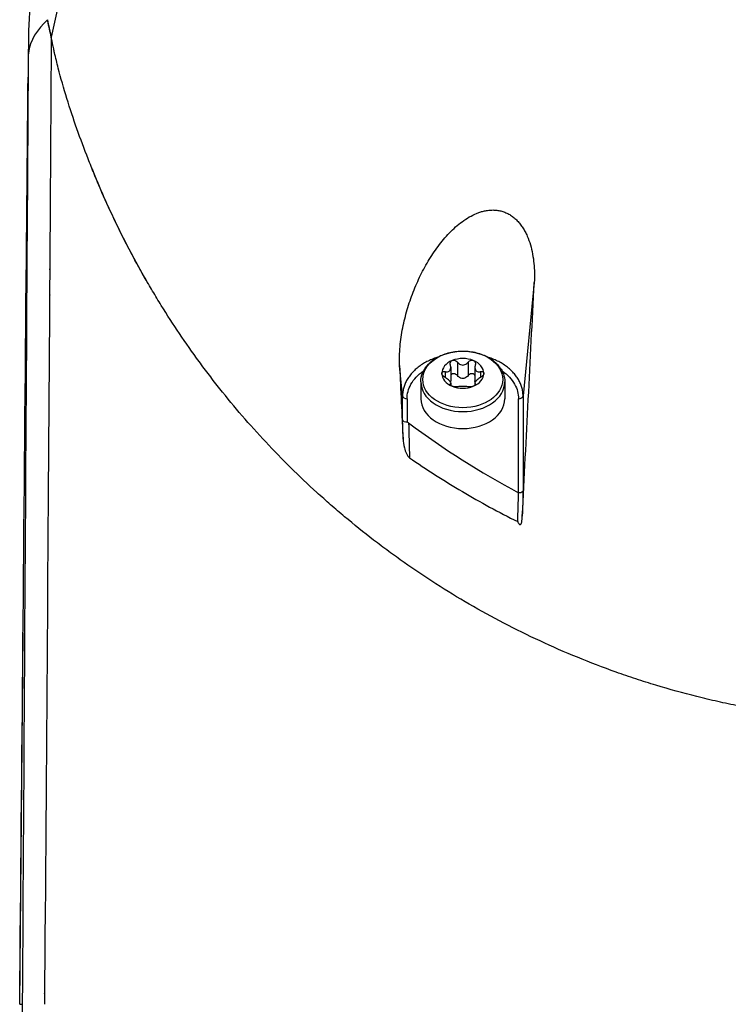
# Model space of a CAD drawing. Header units: millimetres. Extents: x 0 to 4378, y 0 to 2376.
# Tile 25 of 256: x 772 to 819, y 297 to 362. Entities that reach past the tile are written whole.
import ezdxf

# ---------------------------------------------------------------- set-up
doc = ezdxf.new("R2010")
doc.units = ezdxf.units.MM
doc.header["$LTSCALE"] = 0.2

# ---------------------------------------------------------------- blocks, each defined once
blk = doc.blocks.new('A$C59ad82da')
for p, q in [((-59.012, 150.071), (-59.023, 148.804)), ((-29.598, 140.7), (-29.598, 140.7)), ((-29.221, 140.897), (-29.221, 140.897)), ((-29.117, 140.942), (-29.117, 140.942)), ((-30.291, 140.213), (-30.291, 140.213)), ((-32.602, 137.251), (-32.602, 137.251)), ((-25.233, 136.354), (-25.982, 128.787)), ((-34.021, 128.787), (-34.22, 130.803)), ((-30.357, 131.033), (-30.357, 130.135)), ((-29.645, 131.033), (-29.645, 130.135)), ((-31.186, 130.404), (-31.186, 130.019)), ((-30.809, 130.695), (-30.809, 129.797)), ((-29.193, 130.695), (-29.193, 129.797)), ((-28.817, 130.404), (-28.817, 130.019)), ((-32.801, 129.715), (-32.801, 128.59)), ((-30.829, 129.582), (-30.829, 129.519)), ((-30.809, 129.635), (-30.809, 129.494)), ((-29.193, 129.635), (-29.193, 129.494)), ((-29.173, 129.582), (-29.173, 129.519)), ((-27.201, 129.715), (-27.201, 128.59)), ((-34.021, 127.189), (-34.021, 128.787)), ((-25.982, 128.787), (-25.982, 122.461)), ((-33.721, 128.59), (-33.721, 127.028)), ((-26.281, 122.325), (-26.281, 128.59)), ((-33.989, 125.938), (-34.021, 127.189)), ((-33.6, 126.273), (-33.601, 126.274)), ((-33.988, 125.909), (-33.988, 125.91)), ((-26.029, 120.789), (-26.03, 120.755)), ((-59.571, 88.2), (-59.347, 112.976)), ((-59.571, 88.2), (-59.396, 88.2)), ((-59.396, 88.2), (-59.451, 78.857))]:
    blk.add_line(p, q)
for centre, radius, start, end in [((0, 151.4), 58.7, 178.79996, 178.80235), ((-29.572, 140.9), 0.2, 263.32184, 263.36985)]:
    blk.add_arc(centre, radius, start, end)
for centre, major_axis, ratio, start_param, end_param in [((47.237, 187.191), (81.664, 284.757), 0.314614, 1.622387, 1.781696), ((-13.58, 153.191), (-6.767, -51.322), 0.875117, 4.608092, 4.859717), ((-0.533, 165.998), (-35.4, -46.735), 0.993224, 5.566088, 5.586706), ((-29.568, 140.9), (0, -0.2), 0.5, 6.065895, 6.067014), ((-41.64, 211.926), (28.191, 606.044), 0.033053, 4.562917, 4.588904), ((-30.001, 130.287), (-1.4, 0), 0.707107, 5.235988, 6.283185), ((-30.001, 130.287), (1.4, 0), 0.707107, 1.047198, 2.094395), ((-30.001, 130.287), (1.4, 0), 0.707107, 0, 1.047198), ((-30.001, 130.287), (-1.4, 0), 0.707107, 0, 1.047198), ((-30.001, 130.287), (1.4, 0), 0.707107, 5.235988, 6.283185), ((-30.001, 129.715), (2.8, 0), 0.707107, 3.141593, 6.283185), ((-30.001, 130.287), (-1.4, 0), 0.707107, 1.047198, 2.094395), ((-33.721, 128.802), (-0.3, 0), 0.707107, 0.069825, 1.570808), ((-26.281, 128.802), (0.3, 0), 0.707107, 4.712401, 6.213384), ((-30.001, 128.59), (2.8, 0), 0.707107, 3.141593, 6.283185), ((-33.711, 126.413), (-0.024, 0.616), 0.470106, 5.890031, 6.233657), ((73.413, 294.829), (102.105, 171.144), 0.527804, 3.085268, 3.1679)]:
    blk.add_ellipse(centre, major_axis=major_axis, ratio=ratio, start_param=start_param, end_param=end_param)
blk.add_ellipse((-30.001, 129.882), major_axis=(2.669, 0), ratio=0.707107)
for points, knots in [([(-57.72, 153.878), (-58.389, 153.235), (-58.902, 152.491), (-58.988, 151.645), (-58.995, 151.572), (-58.999, 151.498), (-59, 151.423), (-59, 151.42), (-59, 151.416), (-59, 151.413), (-59, 151.411), (-59, 151.409), (-59, 151.407), (-59, 151.405), (-59, 151.413), (-59, 151.4)], [0.000727, 0.000727, 0.000727, 0.000727, 0.9129381, 0.9129381, 0.9129381, 0.9917991, 0.9917991, 0.9917991, 0.9955444, 0.9955444, 0.9955444, 0.9975147, 0.9975147, 0.9975147, 1, 1, 1, 1]), ([(-57.462, 152.704), (-57.546, 153.061), (-57.625, 153.418), (-57.699, 153.776), (-57.702, 153.788), (-57.704, 153.8), (-57.706, 153.811), (-57.709, 153.823), (-57.711, 153.834), (-57.713, 153.846), (-57.716, 153.857), (-57.718, 153.869), (-57.72, 153.88)], [0, 0, 0, 0, 0.9119049, 0.9119049, 0.9119049, 0.9415964, 0.9415964, 0.9415964, 0.9707982, 0.9707982, 0.9707982, 0.9999597, 0.9999597, 0.9999597, 0.9999597]), ([(57.705, 153.806), (57.705, 153.803), (57.704, 153.799), (57.703, 153.796), (57.702, 153.79), (57.701, 153.785), (57.7, 153.779), (57.695, 153.758), (57.691, 153.736), (57.686, 153.714), (57.677, 153.67), (57.668, 153.627), (57.659, 153.583), (57.641, 153.496), (57.622, 153.41), (57.604, 153.323), (57.566, 153.149), (57.528, 152.975), (57.489, 152.801), (57.484, 152.78), (57.479, 152.758), (57.474, 152.736), (57.473, 152.731), (57.472, 152.725), (57.471, 152.72), (57.47, 152.716), (57.469, 152.711), (57.468, 152.707), (57.467, 152.706), (57.467, 152.705), (57.467, 152.704), (57.466, 152.698), (57.465, 152.693), (57.464, 152.687), (57.463, 152.682), (57.462, 152.676), (57.46, 152.671), (57.452, 152.627), (57.443, 152.584), (57.434, 152.54), (57.416, 152.453), (57.397, 152.366), (57.378, 152.279), (57.369, 152.236), (57.359, 152.192), (57.35, 152.149), (57.346, 152.135), (57.343, 152.12), (57.34, 152.106), (57.338, 152.099), (57.337, 152.091), (57.335, 152.084), (57.333, 152.073), (57.33, 152.062), (57.328, 152.051), (57.326, 152.041), (57.323, 152.03), (57.321, 152.019), (57.316, 151.997), (57.311, 151.975), (57.307, 151.954), (57.302, 151.932), (57.297, 151.91), (57.292, 151.888), (57.283, 151.845), (57.273, 151.802), (57.263, 151.758), (57.106, 151.063), (56.929, 150.371), (56.734, 149.681), (56.539, 148.991), (56.327, 148.304), (56.1, 147.619), (55.873, 146.934), (55.631, 146.251), (55.376, 145.571), (55.249, 145.231), (55.119, 144.892), (54.986, 144.553), (54.953, 144.468), (54.92, 144.383), (54.886, 144.299), (54.853, 144.214), (54.819, 144.129), (54.785, 144.045), (54.717, 143.876), (54.649, 143.706), (54.579, 143.538), (54.302, 142.862), (54.011, 142.189), (53.706, 141.52), (53.401, 140.85), (53.082, 140.183), (52.75, 139.52), (52.418, 138.857), (52.071, 138.198), (51.711, 137.542), (51.35, 136.886), (50.976, 136.234), (50.587, 135.587), (50.198, 134.939), (49.795, 134.296), (49.377, 133.658), (48.959, 133.019), (48.527, 132.385), (48.079, 131.757), (47.632, 131.129), (47.17, 130.505), (46.693, 129.888), (46.216, 129.271), (45.724, 128.659), (45.217, 128.054), (44.71, 127.449), (44.187, 126.85), (43.649, 126.258), (43.111, 125.666), (42.557, 125.082), (41.988, 124.505), (41.419, 123.928), (40.834, 123.359), (40.232, 122.798), (39.631, 122.238), (39.014, 121.686), (38.38, 121.143), (37.747, 120.601), (37.097, 120.068), (36.431, 119.545), (35.765, 119.023), (35.082, 118.51), (34.384, 118.01), (33.685, 117.509), (32.97, 117.019), (32.239, 116.542), (31.508, 116.065), (30.761, 115.6), (29.997, 115.149), (29.234, 114.698), (28.454, 114.26), (27.659, 113.838), (26.864, 113.415), (26.052, 113.007), (25.226, 112.616), (24.4, 112.224), (23.557, 111.849), (22.7, 111.491), (22.272, 111.312), (21.84, 111.138), (21.404, 110.969), (20.968, 110.799), (20.529, 110.634), (20.086, 110.474), (19.201, 110.153), (18.301, 109.852), (17.389, 109.57), (16.477, 109.289), (15.553, 109.027), (14.618, 108.787), (13.683, 108.547), (12.737, 108.329), (11.781, 108.134), (11.303, 108.036), (10.822, 107.945), (10.34, 107.859), (9.857, 107.773), (9.373, 107.693), (8.886, 107.619), (7.914, 107.472), (6.934, 107.348), (5.949, 107.248), (4.964, 107.148), (3.974, 107.072), (2.982, 107.021), (2.486, 106.996), (1.989, 106.976), (1.492, 106.963), (1.244, 106.957), (0.995, 106.952), (0.746, 106.949), (0.622, 106.947), (0.498, 106.946), (0.373, 106.945), (0.311, 106.945), (0.249, 106.945), (0.186, 106.944), (0.155, 106.944), (0.124, 106.944), (0.093, 106.944), (0.078, 106.944), (0.062, 106.944), (0.047, 106.944), (0.031, 106.944), (0.016, 106.944), (0, 106.944), (-0.016, 106.944), (-0.031, 106.944), (-0.047, 106.944), (-1.009, 106.945), (-1.971, 106.969), (-2.931, 107.017), (-3.907, 107.066), (-4.88, 107.139), (-5.848, 107.235), (-6.817, 107.332), (-7.78, 107.452), (-8.737, 107.596), (-9.215, 107.667), (-9.692, 107.745), (-10.167, 107.828), (-10.641, 107.911), (-11.114, 108), (-11.584, 108.094), (-12.055, 108.188), (-12.523, 108.288), (-12.989, 108.393), (-13.454, 108.499), (-13.918, 108.609), (-14.379, 108.725), (-15.3, 108.956), (-16.211, 109.209), (-17.11, 109.482), (-17.559, 109.618), (-18.005, 109.759), (-18.449, 109.906), (-18.892, 110.052), (-19.332, 110.203), (-19.768, 110.358), (-20.642, 110.669), (-21.502, 110.999), (-22.348, 111.346), (-23.194, 111.692), (-24.027, 112.056), (-24.844, 112.435), (-25.662, 112.815), (-26.465, 113.21), (-27.252, 113.62), (-28.04, 114.03), (-28.812, 114.454), (-29.569, 114.892), (-30.325, 115.33), (-31.066, 115.782), (-31.792, 116.246), (-32.517, 116.71), (-33.226, 117.186), (-33.919, 117.674), (-34.266, 117.918), (-34.608, 118.165), (-34.947, 118.414), (-35.286, 118.663), (-35.621, 118.915), (-35.952, 119.17), (-36.613, 119.679), (-37.26, 120.199), (-37.89, 120.727), (-38.205, 120.991), (-38.517, 121.258), (-38.824, 121.527), (-39.132, 121.796), (-39.435, 122.067), (-39.735, 122.34), (-40.335, 122.886), (-40.92, 123.44), (-41.489, 124.002), (-42.059, 124.565), (-42.613, 125.135), (-43.152, 125.711), (-43.691, 126.288), (-44.215, 126.872), (-44.724, 127.463), (-45.233, 128.053), (-45.727, 128.65), (-46.206, 129.253), (-46.445, 129.555), (-46.681, 129.858), (-46.913, 130.162), (-47.145, 130.466), (-47.373, 130.772), (-47.598, 131.079), (-48.047, 131.693), (-48.482, 132.313), (-48.903, 132.937), (-49.323, 133.562), (-49.73, 134.191), (-50.122, 134.824), (-50.319, 135.141), (-50.512, 135.458), (-50.701, 135.777), (-50.891, 136.096), (-51.077, 136.415), (-51.26, 136.736), (-51.625, 137.377), (-51.977, 138.023), (-52.316, 138.672), (-52.654, 139.321), (-52.979, 139.973), (-53.291, 140.628), (-53.602, 141.284), (-53.901, 141.942), (-54.186, 142.604), (-54.257, 142.769), (-54.328, 142.935), (-54.397, 143.1), (-54.467, 143.266), (-54.536, 143.432), (-54.604, 143.598), (-54.672, 143.764), (-54.739, 143.93), (-54.806, 144.096), (-54.872, 144.263), (-54.938, 144.429), (-55.003, 144.596), (-55.264, 145.262), (-55.514, 145.931), (-55.751, 146.602), (-55.988, 147.273), (-56.212, 147.946), (-56.421, 148.622), (-56.629, 149.297), (-56.822, 149.975), (-56.997, 150.656), (-57.084, 150.996), (-57.167, 151.336), (-57.245, 151.678), (-57.264, 151.763), (-57.283, 151.849), (-57.302, 151.934), (-57.315, 151.991), (-57.327, 152.048), (-57.34, 152.106), (-57.346, 152.134), (-57.352, 152.162), (-57.358, 152.19), (-57.394, 152.361), (-57.429, 152.532), (-57.462, 152.704)], [0.0002872, 0.0002872, 0.0002872, 0.0002872, 0.0003687, 0.0003687, 0.0003687, 0.0004929, 0.0004929, 0.0004929, 0.0009847, 0.0009847, 0.0009847, 0.0019701, 0.0019701, 0.0019701, 0.003939, 0.003939, 0.003939, 0.0078788, 0.0078788, 0.0078788, 0.0083716, 0.0083716, 0.0083716, 0.0084945, 0.0084945, 0.0084945, 0.0085896, 0.0085896, 0.0085896, 0.0086176, 0.0086176, 0.0086176, 0.0087414, 0.0087414, 0.0087414, 0.0088635, 0.0088635, 0.0088635, 0.0098484, 0.0098484, 0.0098484, 0.0118182, 0.0118182, 0.0118182, 0.0128034, 0.0128034, 0.0128034, 0.0131292, 0.0131292, 0.0131292, 0.0132965, 0.0132965, 0.0132965, 0.0135415, 0.0135415, 0.0135415, 0.0137888, 0.0137888, 0.0137888, 0.0142802, 0.0142802, 0.0142802, 0.0147729, 0.0147729, 0.0147729, 0.0157578, 0.0157578, 0.0157578, 0.0315172, 0.0315172, 0.0315172, 0.0472763, 0.0472763, 0.0472763, 0.0630362, 0.0630362, 0.0630362, 0.0709143, 0.0709143, 0.0709143, 0.0728838, 0.0728838, 0.0728838, 0.0748534, 0.0748534, 0.0748534, 0.0787933, 0.0787933, 0.0787933, 0.0945523, 0.0945523, 0.0945523, 0.1103107, 0.1103107, 0.1103107, 0.1260696, 0.1260696, 0.1260696, 0.141828, 0.141828, 0.141828, 0.1575875, 0.1575875, 0.1575875, 0.1733467, 0.1733467, 0.1733467, 0.1891052, 0.1891052, 0.1891052, 0.2048645, 0.2048645, 0.2048645, 0.2206238, 0.2206238, 0.2206238, 0.2363826, 0.2363826, 0.2363826, 0.2521417, 0.2521417, 0.2521417, 0.267901, 0.267901, 0.267901, 0.2836607, 0.2836607, 0.2836607, 0.2994201, 0.2994201, 0.2994201, 0.3151807, 0.3151807, 0.3151807, 0.3309394, 0.3309394, 0.3309394, 0.3466995, 0.3466995, 0.3466995, 0.3624603, 0.3624603, 0.3624603, 0.3782209, 0.3782209, 0.3782209, 0.3860995, 0.3860995, 0.3860995, 0.3939788, 0.3939788, 0.3939788, 0.4097402, 0.4097402, 0.4097402, 0.4255009, 0.4255009, 0.4255009, 0.4412616, 0.4412616, 0.4412616, 0.4491414, 0.4491414, 0.4491414, 0.4570216, 0.4570216, 0.4570216, 0.4727819, 0.4727819, 0.4727819, 0.4885437, 0.4885437, 0.4885437, 0.496423, 0.496423, 0.496423, 0.5003634, 0.5003634, 0.5003634, 0.5023321, 0.5023321, 0.5023321, 0.5033183, 0.5033183, 0.5033183, 0.50381, 0.50381, 0.50381, 0.5040559, 0.5040559, 0.5040559, 0.5043025, 0.5043025, 0.5043025, 0.504549, 0.504549, 0.504549, 0.519795, 0.519795, 0.519795, 0.5352877, 0.5352877, 0.5352877, 0.5507799, 0.5507799, 0.5507799, 0.5585254, 0.5585254, 0.5585254, 0.5662705, 0.5662705, 0.5662705, 0.5740152, 0.5740152, 0.5740152, 0.5817602, 0.5817602, 0.5817602, 0.5972525, 0.5972525, 0.5972525, 0.6049974, 0.6049974, 0.6049974, 0.6127423, 0.6127423, 0.6127423, 0.628234, 0.628234, 0.628234, 0.6437255, 0.6437255, 0.6437255, 0.6592165, 0.6592165, 0.6592165, 0.6747078, 0.6747078, 0.6747078, 0.6901994, 0.6901994, 0.6901994, 0.7056903, 0.7056903, 0.7056903, 0.7134346, 0.7134346, 0.7134346, 0.7211791, 0.7211791, 0.7211791, 0.7366702, 0.7366702, 0.7366702, 0.7444151, 0.7444151, 0.7444151, 0.7521598, 0.7521598, 0.7521598, 0.7676499, 0.7676499, 0.7676499, 0.7831407, 0.7831407, 0.7831407, 0.798631, 0.798631, 0.798631, 0.8141209, 0.8141209, 0.8141209, 0.8218661, 0.8218661, 0.8218661, 0.8296112, 0.8296112, 0.8296112, 0.8451009, 0.8451009, 0.8451009, 0.8605908, 0.8605908, 0.8605908, 0.8683357, 0.8683357, 0.8683357, 0.8760808, 0.8760808, 0.8760808, 0.891571, 0.891571, 0.891571, 0.9070601, 0.9070601, 0.9070601, 0.9225507, 0.9225507, 0.9225507, 0.926423, 0.926423, 0.926423, 0.9302958, 0.9302958, 0.9302958, 0.9341676, 0.9341676, 0.9341676, 0.9380401, 0.9380401, 0.9380401, 0.9535299, 0.9535299, 0.9535299, 0.96902, 0.96902, 0.96902, 0.9845106, 0.9845106, 0.9845106, 0.9922555, 0.9922555, 0.9922555, 0.9941909, 0.9941909, 0.9941909, 0.995488, 0.995488, 0.995488, 0.9961277, 0.9961277, 0.9961277, 1, 1, 1, 1]), ([(-51.067, 136.401), (-51.809, 137.682), (-52.495, 138.978), (-53.692, 141.455), (-54.228, 142.675), (-54.722, 143.9)], [-1.9027494, -1.9027494, -1.9027494, -1.9027494, -1.450644, -1.450644, -1.0459101, -1.0459101, -1.0459101, -1.0459101]), ([(-34.22, 130.803), (-34.23, 131.009), (-34.232, 131.222), (-34.226, 131.438), (-34.221, 131.647), (-34.208, 131.86), (-34.19, 132.072), (-34.171, 132.283), (-34.146, 132.493), (-34.116, 132.701), (-34.085, 132.912), (-34.049, 133.12), (-34.009, 133.323), (-33.969, 133.527), (-33.923, 133.732), (-33.873, 133.936), (-33.823, 134.138), (-33.769, 134.34), (-33.71, 134.54), (-33.651, 134.739), (-33.588, 134.937), (-33.521, 135.132), (-33.454, 135.328), (-33.383, 135.522), (-33.309, 135.713), (-33.234, 135.905), (-33.156, 136.094), (-33.074, 136.28), (-32.992, 136.467), (-32.906, 136.652), (-32.816, 136.834), (-32.727, 137.015), (-32.634, 137.194), (-32.537, 137.371), (-32.441, 137.546), (-32.34, 137.72), (-32.235, 137.892), (-32.129, 138.066), (-32.021, 138.232), (-31.911, 138.393), (-31.798, 138.558), (-31.683, 138.717), (-31.564, 138.873), (-31.445, 139.028), (-31.322, 139.179), (-31.193, 139.327), (-31.068, 139.471), (-30.937, 139.613), (-30.797, 139.753), (-30.653, 139.896), (-30.516, 140.023), (-30.375, 140.143), (-30.234, 140.262), (-30.089, 140.376), (-29.925, 140.49), (-29.76, 140.605), (-29.606, 140.7), (-29.447, 140.784), (-29.289, 140.869), (-29.126, 140.944), (-28.941, 141.011), (-28.851, 141.043), (-28.764, 141.07), (-28.678, 141.093), (-28.588, 141.117), (-28.499, 141.136), (-28.41, 141.151), (-28.319, 141.166), (-28.229, 141.176), (-28.137, 141.182), (-28.048, 141.187), (-27.957, 141.187), (-27.863, 141.182), (-27.771, 141.176), (-27.68, 141.166), (-27.59, 141.149), (-27.499, 141.132), (-27.409, 141.11), (-27.321, 141.081), (-27.231, 141.052), (-27.144, 141.018), (-27.06, 140.978), (-26.973, 140.937), (-26.89, 140.89), (-26.81, 140.839), (-26.732, 140.789), (-26.653, 140.731), (-26.577, 140.668), (-26.502, 140.606), (-26.43, 140.539), (-26.362, 140.467), (-26.292, 140.395), (-26.227, 140.319), (-26.166, 140.241), (-26.103, 140.16), (-26.044, 140.076), (-25.991, 139.993), (-25.938, 139.911), (-25.886, 139.822), (-25.837, 139.729), (-25.79, 139.639), (-25.744, 139.546), (-25.703, 139.45), (-25.617, 139.256), (-25.546, 139.053), (-25.49, 138.863), (-25.433, 138.672), (-25.384, 138.463), (-25.344, 138.25), (-25.305, 138.039), (-25.277, 137.825), (-25.258, 137.623), (-25.238, 137.416), (-25.226, 137.205), (-25.223, 136.989), (-25.219, 136.781), (-25.222, 136.57), (-25.233, 136.354)], [0, 0, 0, 0, 0.031927, 0.031927, 0.031927, 0.062899, 0.062899, 0.062899, 0.093681, 0.093681, 0.093681, 0.124993, 0.124993, 0.124993, 0.15659, 0.15659, 0.15659, 0.187831, 0.187831, 0.187831, 0.218899, 0.218899, 0.218899, 0.249969, 0.249969, 0.249969, 0.281288, 0.281288, 0.281288, 0.312775, 0.312775, 0.312775, 0.344099, 0.344099, 0.344099, 0.374946, 0.374946, 0.374946, 0.406057, 0.406057, 0.406057, 0.437842, 0.437842, 0.437842, 0.469412, 0.469412, 0.469412, 0.49993, 0.49993, 0.49993, 0.531289, 0.531289, 0.531289, 0.562429, 0.562429, 0.562429, 0.59373, 0.59373, 0.59373, 0.624947, 0.624947, 0.624947, 0.640018, 0.640018, 0.640018, 0.655799, 0.655799, 0.655799, 0.671797, 0.671797, 0.671797, 0.687448, 0.687448, 0.687448, 0.702806, 0.702806, 0.702806, 0.718306, 0.718306, 0.718306, 0.734003, 0.734003, 0.734003, 0.749961, 0.749961, 0.749961, 0.765688, 0.765688, 0.765688, 0.781017, 0.781017, 0.781017, 0.796438, 0.796438, 0.796438, 0.812471, 0.812471, 0.812471, 0.828446, 0.828446, 0.828446, 0.843773, 0.843773, 0.843773, 0.874989, 0.874989, 0.874989, 0.906341, 0.906341, 0.906341, 0.9375, 0.9375, 0.9375, 0.969386, 0.969386, 0.969386, 1, 1, 1, 1]), ([(-31.688, 131.364), (-31.758, 131.341), (-31.827, 131.317), (-31.894, 131.292), (-32.01, 131.248), (-32.124, 131.2), (-32.233, 131.149), (-32.343, 131.098), (-32.449, 131.042), (-32.551, 130.984), (-32.653, 130.925), (-32.75, 130.863), (-32.843, 130.797), (-32.936, 130.731), (-33.024, 130.662), (-33.108, 130.59), (-33.191, 130.518), (-33.269, 130.443), (-33.341, 130.365), (-33.414, 130.288), (-33.481, 130.208), (-33.543, 130.126), (-33.605, 130.044), (-33.661, 129.96), (-33.711, 129.874), (-33.761, 129.788), (-33.806, 129.7), (-33.844, 129.611), (-33.883, 129.522), (-33.915, 129.432), (-33.941, 129.341), (-33.967, 129.25), (-33.987, 129.158), (-34.001, 129.066), (-34.014, 128.973), (-34.021, 128.88), (-34.021, 128.787)], [0.2760602, 0.2760602, 0.2760602, 0.2760602, 0.3125121, 0.3125121, 0.3125121, 0.3750219, 0.3750219, 0.3750219, 0.4375203, 0.4375203, 0.4375203, 0.5, 0.5, 0.5, 0.5624828, 0.5624828, 0.5624828, 0.6249819, 0.6249819, 0.6249819, 0.6874924, 0.6874924, 0.6874924, 0.7500081, 0.7500081, 0.7500081, 0.8125229, 0.8125229, 0.8125229, 0.8750306, 0.8750306, 0.8750306, 0.9375251, 0.9375251, 0.9375251, 1, 1, 1, 1]), ([(-32.801, 129.715), (-32.801, 129.927), (-32.757, 130.139), (-32.584, 130.544), (-32.453, 130.737), (-32.116, 131.089), (-31.905, 131.247), (-31.424, 131.507), (-31.153, 131.609), (-30.58, 131.745), (-30.279, 131.778), (-29.678, 131.775), (-29.378, 131.738), (-28.807, 131.595), (-28.537, 131.489), (-28.054, 131.218), (-27.842, 131.052), (-27.503, 130.677), (-27.375, 130.469), (-27.233, 130.075), (-27.201, 129.895), (-27.201, 129.715)], [3.141593, 3.141593, 3.141593, 3.141593, 3.433953, 3.433953, 3.737005, 3.737005, 4.058352, 4.058352, 4.388768, 4.388768, 4.720704, 4.720704, 5.052562, 5.052562, 5.384492, 5.384492, 5.714674, 5.714674, 6.034698, 6.034698, 6.283185, 6.283185, 6.283185, 6.283185]), ([(-25.982, 128.787), (-25.982, 128.88), (-25.988, 128.973), (-26.002, 129.065), (-26.015, 129.158), (-26.035, 129.25), (-26.061, 129.341), (-26.087, 129.432), (-26.119, 129.522), (-26.158, 129.611), (-26.196, 129.7), (-26.241, 129.788), (-26.291, 129.874), (-26.342, 129.96), (-26.398, 130.044), (-26.459, 130.126), (-26.49, 130.167), (-26.522, 130.207), (-26.556, 130.247), (-26.59, 130.287), (-26.625, 130.327), (-26.661, 130.365), (-26.697, 130.404), (-26.735, 130.442), (-26.774, 130.48), (-26.813, 130.517), (-26.853, 130.554), (-26.895, 130.59), (-26.936, 130.626), (-26.979, 130.661), (-27.023, 130.696), (-27.067, 130.73), (-27.112, 130.764), (-27.159, 130.797), (-27.205, 130.83), (-27.253, 130.862), (-27.302, 130.893), (-27.351, 130.924), (-27.401, 130.954), (-27.451, 130.984), (-27.502, 131.013), (-27.554, 131.042), (-27.607, 131.069), (-27.66, 131.097), (-27.714, 131.123), (-27.769, 131.149), (-27.824, 131.175), (-27.879, 131.199), (-27.936, 131.223), (-27.992, 131.247), (-28.05, 131.27), (-28.108, 131.291), (-28.166, 131.313), (-28.225, 131.334), (-28.284, 131.354), (-28.294, 131.357), (-28.304, 131.361), (-28.314, 131.364)], [0, 0, 0, 0, 0.06248, 0.06248, 0.06248, 0.1249769, 0.1249769, 0.1249769, 0.1874852, 0.1874852, 0.1874852, 0.2499991, 0.2499991, 0.2499991, 0.3125131, 0.3125131, 0.3125131, 0.3437683, 0.3437683, 0.3437683, 0.3750215, 0.3750215, 0.3750215, 0.4062719, 0.4062719, 0.4062719, 0.4375188, 0.4375188, 0.4375188, 0.4687615, 0.4687615, 0.4687615, 0.4999993, 0.4999993, 0.4999993, 0.5312372, 0.5312372, 0.5312372, 0.5624803, 0.5624803, 0.5624803, 0.5937276, 0.5937276, 0.5937276, 0.6249786, 0.6249786, 0.6249786, 0.6562325, 0.6562325, 0.6562325, 0.6874885, 0.6874885, 0.6874885, 0.7187458, 0.7187458, 0.7187458, 0.7239554, 0.7239554, 0.7239554, 0.7239554]), ([(-34.22, 130.803), (-34.181, 129.987), (-34.143, 129.172), (-34.065, 127.54), (-34.027, 126.724), (-33.988, 125.909)], [-0.4902701, -0.4902701, -0.4902701, -0.4902701, -0.2451699, -0.2451699, -0.0000446, -0.0000446, -0.0000446, -0.0000446]), ([(-31.186, 130.404), (-31.149, 130.397), (-31.114, 130.393), (-31.042, 130.394), (-31.002, 130.401), (-30.93, 130.431), (-30.898, 130.455), (-30.851, 130.512), (-30.832, 130.55), (-30.81, 130.635), (-30.807, 130.682), (-30.812, 130.763), (-30.819, 130.802), (-30.829, 130.841)], [0.02243715, 0.02243715, 0.02243715, 0.02243715, 0.0342669, 0.0342669, 0.04847234, 0.04847234, 0.06267778, 0.06267778, 0.07688322, 0.07688322, 0.09108866, 0.09108866, 0.10291841, 0.10291841, 0.10291841, 0.10291841]), ([(-30.829, 130.841), (-30.841, 130.882), (-30.844, 130.924), (-30.833, 131.001), (-30.819, 131.04), (-30.771, 131.104), (-30.738, 131.129), (-30.701, 131.144)], [0.0149274, 0.0149274, 0.0149274, 0.0149274, 0.02761278, 0.02761278, 0.0403288, 0.0403288, 0.05304483, 0.05304483, 0.05304483, 0.05304483]), ([(-30.701, 131.144), (-30.664, 131.159), (-30.621, 131.165), (-30.535, 131.156), (-30.492, 131.141), (-30.419, 131.098), (-30.385, 131.068), (-30.357, 131.033)], [0.05304483, 0.05304483, 0.05304483, 0.05304483, 0.06576086, 0.06576086, 0.07847688, 0.07847688, 0.09116226, 0.09116226, 0.09116226, 0.09116226]), ([(-30.357, 131.033), (-30.332, 131), (-30.303, 130.97), (-30.236, 130.915), (-30.193, 130.887), (-30.099, 130.85), (-30.048, 130.84), (-29.954, 130.84), (-29.903, 130.85), (-29.809, 130.887), (-29.766, 130.915), (-29.699, 130.97), (-29.67, 131), (-29.645, 131.033)], [0.02243715, 0.02243715, 0.02243715, 0.02243715, 0.0342669, 0.0342669, 0.04847234, 0.04847234, 0.06267778, 0.06267778, 0.07688322, 0.07688322, 0.09108866, 0.09108866, 0.10291841, 0.10291841, 0.10291841, 0.10291841]), ([(-29.645, 131.033), (-29.618, 131.068), (-29.584, 131.098), (-29.511, 131.141), (-29.467, 131.156), (-29.381, 131.165), (-29.338, 131.159), (-29.301, 131.144)], [0.0149274, 0.0149274, 0.0149274, 0.0149274, 0.02761278, 0.02761278, 0.0403288, 0.0403288, 0.05304483, 0.05304483, 0.05304483, 0.05304483]), ([(-29.301, 131.144), (-29.264, 131.129), (-29.231, 131.104), (-29.184, 131.04), (-29.169, 131.001), (-29.158, 130.924), (-29.161, 130.882), (-29.173, 130.841)], [0.05304483, 0.05304483, 0.05304483, 0.05304483, 0.06576086, 0.06576086, 0.07847688, 0.07847688, 0.09116226, 0.09116226, 0.09116226, 0.09116226]), ([(-29.173, 130.841), (-29.184, 130.802), (-29.19, 130.763), (-29.195, 130.682), (-29.192, 130.635), (-29.17, 130.55), (-29.151, 130.512), (-29.104, 130.455), (-29.073, 130.431), (-29, 130.401), (-28.96, 130.394), (-28.888, 130.393), (-28.853, 130.397), (-28.817, 130.404)], [0.02243715, 0.02243715, 0.02243715, 0.02243715, 0.0342669, 0.0342669, 0.04847234, 0.04847234, 0.06267778, 0.06267778, 0.07688322, 0.07688322, 0.09108866, 0.09108866, 0.10291841, 0.10291841, 0.10291841, 0.10291841]), ([(-33.721, 128.59), (-33.722, 128.92), (-33.632, 129.251), (-33.46, 129.558), (-33.274, 129.891), (-32.99, 130.197), (-32.632, 130.45), (-32.625, 130.455), (-32.619, 130.459), (-32.612, 130.464)], [0, 0, 0, 0, 0.2399797, 0.2399797, 0.2399797, 0.500001, 0.500001, 0.500001, 0.5047424, 0.5047424, 0.5047424, 0.5047424]), ([(-31.401, 130.287), (-31.401, 130.317), (-31.391, 130.345), (-31.352, 130.387), (-31.324, 130.401), (-31.261, 130.413), (-31.224, 130.412), (-31.186, 130.404)], [0.05304483, 0.05304483, 0.05304483, 0.05304483, 0.06576086, 0.06576086, 0.07847688, 0.07847688, 0.09116226, 0.09116226, 0.09116226, 0.09116226]), ([(-31.186, 130.019), (-31.224, 130.04), (-31.261, 130.066), (-31.324, 130.122), (-31.352, 130.155), (-31.391, 130.222), (-31.401, 130.257), (-31.401, 130.287)], [0.0149274, 0.0149274, 0.0149274, 0.0149274, 0.02761278, 0.02761278, 0.0403288, 0.0403288, 0.05304483, 0.05304483, 0.05304483, 0.05304483]), ([(-30.701, 130.246), (-30.738, 130.231), (-30.771, 130.206), (-30.8, 130.167), (-30.805, 130.16), (-30.809, 130.153)], [0.12932405, 0.12932405, 0.12932405, 0.12932405, 0.14204007, 0.14204007, 0.14475779, 0.14475779, 0.14475779, 0.14475779]), ([(-30.357, 130.135), (-30.385, 130.17), (-30.419, 130.2), (-30.492, 130.243), (-30.535, 130.258), (-30.621, 130.267), (-30.664, 130.261), (-30.701, 130.246)], [0.09120661, 0.09120661, 0.09120661, 0.09120661, 0.10389199, 0.10389199, 0.11660802, 0.11660802, 0.12932405, 0.12932405, 0.12932405, 0.12932405]), ([(-29.645, 130.135), (-29.67, 130.102), (-29.699, 130.072), (-29.766, 130.017), (-29.809, 129.989), (-29.903, 129.952), (-29.954, 129.942), (-30.048, 129.942), (-30.099, 129.952), (-30.193, 129.989), (-30.236, 130.017), (-30.303, 130.072), (-30.332, 130.102), (-30.357, 130.135)], [0.21661882, 0.21661882, 0.21661882, 0.21661882, 0.22844857, 0.22844857, 0.24265401, 0.24265401, 0.25685945, 0.25685945, 0.27106489, 0.27106489, 0.28527033, 0.28527033, 0.29710008, 0.29710008, 0.29710008, 0.29710008]), ([(-29.301, 130.246), (-29.338, 130.261), (-29.381, 130.267), (-29.467, 130.258), (-29.511, 130.243), (-29.584, 130.2), (-29.618, 130.17), (-29.645, 130.135)], [0.12932405, 0.12932405, 0.12932405, 0.12932405, 0.14204007, 0.14204007, 0.1547561, 0.1547561, 0.16744148, 0.16744148, 0.16744148, 0.16744148]), ([(-29.193, 130.153), (-29.198, 130.16), (-29.202, 130.167), (-29.231, 130.206), (-29.264, 130.231), (-29.301, 130.246)], [0.1138903, 0.1138903, 0.1138903, 0.1138903, 0.11660802, 0.11660802, 0.12932405, 0.12932405, 0.12932405, 0.12932405]), ([(-28.817, 130.404), (-28.778, 130.412), (-28.741, 130.413), (-28.678, 130.401), (-28.65, 130.387), (-28.611, 130.345), (-28.601, 130.317), (-28.601, 130.287)], [0.0149274, 0.0149274, 0.0149274, 0.0149274, 0.02761278, 0.02761278, 0.0403288, 0.0403288, 0.05304483, 0.05304483, 0.05304483, 0.05304483]), ([(-28.601, 130.287), (-28.601, 130.257), (-28.611, 130.222), (-28.65, 130.155), (-28.678, 130.122), (-28.741, 130.066), (-28.778, 130.04), (-28.817, 130.019)], [0.05304483, 0.05304483, 0.05304483, 0.05304483, 0.06576086, 0.06576086, 0.07847688, 0.07847688, 0.09116226, 0.09116226, 0.09116226, 0.09116226]), ([(-27.39, 130.464), (-27.383, 130.459), (-27.377, 130.455), (-27.37, 130.45), (-27.012, 130.197), (-26.728, 129.891), (-26.542, 129.558), (-26.37, 129.251), (-26.281, 128.92), (-26.281, 128.59)], [0.4952427, 0.4952427, 0.4952427, 0.4952427, 0.5000011, 0.5000011, 0.5000011, 0.760021, 0.760021, 0.760021, 1, 1, 1, 1]), ([(-30.829, 129.582), (-30.819, 129.594), (-30.812, 129.608), (-30.807, 129.64), (-30.81, 129.662), (-30.832, 129.713), (-30.851, 129.741), (-30.898, 129.799), (-30.93, 129.832), (-31.002, 129.897), (-31.042, 129.928), (-31.114, 129.977), (-31.149, 129.999), (-31.186, 130.019)], [0.02243715, 0.02243715, 0.02243715, 0.02243715, 0.0342669, 0.0342669, 0.04847234, 0.04847234, 0.06267778, 0.06267778, 0.07688322, 0.07688322, 0.09108866, 0.09108866, 0.10291841, 0.10291841, 0.10291841, 0.10291841]), ([(-30.701, 129.43), (-30.738, 129.444), (-30.771, 129.463), (-30.819, 129.501), (-30.833, 129.521), (-30.844, 129.554), (-30.841, 129.57), (-30.829, 129.582)], [0.05304483, 0.05304483, 0.05304483, 0.05304483, 0.06576086, 0.06576086, 0.07847688, 0.07847688, 0.09116226, 0.09116226, 0.09116226, 0.09116226]), ([(-30.809, 129.797), (-30.809, 129.762), (-30.813, 129.727), (-30.821, 129.693), (-30.822, 129.692), (-30.822, 129.69)], [0.23177318, 0.23177318, 0.23177318, 0.23177318, 0.24265401, 0.24265401, 0.24319421, 0.24319421, 0.24319421, 0.24319421]), ([(-30.357, 129.39), (-30.385, 129.384), (-30.419, 129.381), (-30.492, 129.381), (-30.535, 129.385), (-30.621, 129.402), (-30.664, 129.415), (-30.701, 129.43)], [0.0149274, 0.0149274, 0.0149274, 0.0149274, 0.02761278, 0.02761278, 0.0403288, 0.0403288, 0.05304483, 0.05304483, 0.05304483, 0.05304483]), ([(-29.645, 129.39), (-29.67, 129.395), (-29.699, 129.4), (-29.766, 129.407), (-29.809, 129.41), (-29.903, 129.413), (-29.954, 129.414), (-30.048, 129.414), (-30.099, 129.413), (-30.193, 129.41), (-30.236, 129.407), (-30.303, 129.4), (-30.332, 129.395), (-30.357, 129.39)], [0.02243715, 0.02243715, 0.02243715, 0.02243715, 0.0342669, 0.0342669, 0.04847234, 0.04847234, 0.06267778, 0.06267778, 0.07688322, 0.07688322, 0.09108866, 0.09108866, 0.10291841, 0.10291841, 0.10291841, 0.10291841]), ([(-29.301, 129.43), (-29.338, 129.415), (-29.381, 129.402), (-29.467, 129.385), (-29.511, 129.381), (-29.584, 129.381), (-29.618, 129.384), (-29.645, 129.39)], [0.05304483, 0.05304483, 0.05304483, 0.05304483, 0.06576086, 0.06576086, 0.07847688, 0.07847688, 0.09116226, 0.09116226, 0.09116226, 0.09116226]), ([(-29.173, 129.582), (-29.161, 129.57), (-29.158, 129.554), (-29.169, 129.521), (-29.184, 129.501), (-29.231, 129.463), (-29.264, 129.444), (-29.301, 129.43)], [0.0149274, 0.0149274, 0.0149274, 0.0149274, 0.02761278, 0.02761278, 0.0403288, 0.0403288, 0.05304483, 0.05304483, 0.05304483, 0.05304483]), ([(-28.817, 130.019), (-28.853, 129.999), (-28.888, 129.977), (-28.96, 129.928), (-29, 129.897), (-29.073, 129.832), (-29.104, 129.799), (-29.151, 129.741), (-29.17, 129.713), (-29.192, 129.662), (-29.195, 129.64), (-29.19, 129.608), (-29.184, 129.594), (-29.173, 129.582)], [0.02243715, 0.02243715, 0.02243715, 0.02243715, 0.0342669, 0.0342669, 0.04847234, 0.04847234, 0.06267778, 0.06267778, 0.07688322, 0.07688322, 0.09108866, 0.09108866, 0.10291841, 0.10291841, 0.10291841, 0.10291841]), ([(-29.18, 129.69), (-29.18, 129.692), (-29.181, 129.693), (-29.19, 129.727), (-29.193, 129.762), (-29.193, 129.797)], [0.27052469, 0.27052469, 0.27052469, 0.27052469, 0.27106489, 0.27106489, 0.28194573, 0.28194573, 0.28194573, 0.28194573]), ([(-33.988, 125.909), (-33.983, 125.734), (-33.95, 125.525), (-33.862, 125.194), (-33.817, 125.06), (-33.735, 124.883), (-33.703, 124.821), (-33.667, 124.769)], [0.000037, 0.000037, 0.000037, 0.000037, 0.0525368, 0.0525368, 0.0862298, 0.0862298, 0.1034638, 0.1034638, 0.1034638, 0.1034638]), ([(-33.667, 124.769), (-33.65, 124.745), (-33.631, 124.721), (-33.602, 124.691), (-33.592, 124.682), (-33.575, 124.669), (-33.567, 124.664), (-33.561, 124.658)], [0.00010638, 0.00010638, 0.00010638, 0.00010638, 0.00964352, 0.00964352, 0.01414886, 0.01414886, 0.01718101, 0.01718101, 0.01718101, 0.01718101]), ([(-33.561, 124.658), (-32.426, 123.874), (-31.249, 123.121), (-28.837, 121.699), (-27.605, 121.029), (-26.335, 120.396)], [-0.9474182, -0.9474182, -0.9474182, -0.9474182, -0.4681596, -0.4681596, -0.0000297, -0.0000297, -0.0000297, -0.0000297]), ([(-25.982, 122.461), (-25.993, 122.368), (-26.093, 122.325), (-26.203, 122.31), (-26.228, 122.306), (-26.255, 122.311), (-26.281, 122.325)], [0, 0, 0, 0, 0.823307, 0.823307, 0.823307, 1, 1, 1, 1]), ([(-26.335, 120.396), (-26.329, 120.371), (-26.322, 120.348), (-26.306, 120.314), (-26.3, 120.303), (-26.284, 120.277), (-26.275, 120.268), (-26.271, 120.264)], [0, 0, 0, 0, 0.00741118, 0.00741118, 0.01136546, 0.01136546, 0.01691633, 0.01691633, 0.01691633, 0.01691633]), ([(-26.271, 120.264), (-26.262, 120.254), (-26.238, 120.229), (-26.201, 120.21), (-26.191, 120.207), (-26.173, 120.205), (-26.164, 120.205), (-26.147, 120.211), (-26.139, 120.216), (-26.121, 120.232), (-26.112, 120.246), (-26.089, 120.288), (-26.078, 120.325), (-26.043, 120.474), (-26.033, 120.626), (-26.03, 120.755)], [0.0000143, 0.0000143, 0.0000143, 0.0000143, 0.00416727, 0.00416727, 0.00560684, 0.00560684, 0.00677238, 0.00677238, 0.0080799, 0.0080799, 0.01009382, 0.01009382, 0.01426929, 0.01426929, 0.02675473, 0.02675473, 0.02675473, 0.02675473])]:
    blk.add_open_spline(points, degree=3, knots=knots)
for points in [[(-57.467, 152.703), (-57.496, 147.945), (-57.527, 143.165), (-57.558, 138.363)], [(-59, 151.4), (-59.032, 146.542), (-59.064, 141.684), (-59.095, 136.826)], [(-59.132, 136.789), (-59.092, 141.21), (-59.052, 145.63), (-59.012, 150.051)], [(-57.558, 138.363), (-57.563, 137.709), (-57.567, 137.055), (-57.571, 136.4)], [(-59.136, 136.4), (-59.135, 136.53), (-59.134, 136.659), (-59.132, 136.789)], [(-59.095, 136.826), (-59.096, 136.684), (-59.097, 136.542), (-59.098, 136.4)], [(-57.549, 137.183), (-57.554, 137.211), (-57.56, 137.239), (-57.566, 137.266)], [(-59.57, 88.2), (-59.426, 104.267), (-59.281, 120.333), (-59.136, 136.4)], [(-59.098, 136.4), (-59.201, 120.333), (-59.3, 104.267), (-59.396, 88.2)], [(-57.571, 136.4), (-57.676, 120.568), (-57.791, 104.501), (-57.917, 88.2)], [(-57.577, 135.573), (-57.571, 135.547), (-57.565, 135.521), (-57.559, 135.494)], [(-33.721, 127.028), (-33.831, 127.025), (-34.007, 127.073), (-34.02, 127.182)], [(-33.619, 126.989), (-33.599, 126.213), (-33.58, 125.436), (-33.561, 124.658)], [(-26.335, 120.396), (-26.317, 121.04), (-26.299, 121.682), (-26.281, 122.325)], [(-25.982, 122.461), (-25.997, 121.904), (-26.013, 121.346), (-26.029, 120.789)], [(-57.911, 88.909), (-57.907, 88.91), (-57.903, 88.911), (-57.899, 88.911)], [(-59.57, 88.2), (-59.57, 88.2), (-59.569, 88.201), (-59.569, 88.201)], [(-59.395, 88.412), (-59.394, 88.413), (-59.394, 88.413), (-59.393, 88.413)]]:
    blk.add_open_spline(points, degree=3)

msp = doc.modelspace()

# ---------------------------------------------------------------- block references
msp.add_blockref('A$C59ad82da', (831.411, 208.304))

doc.saveas('drawing.dxf')
